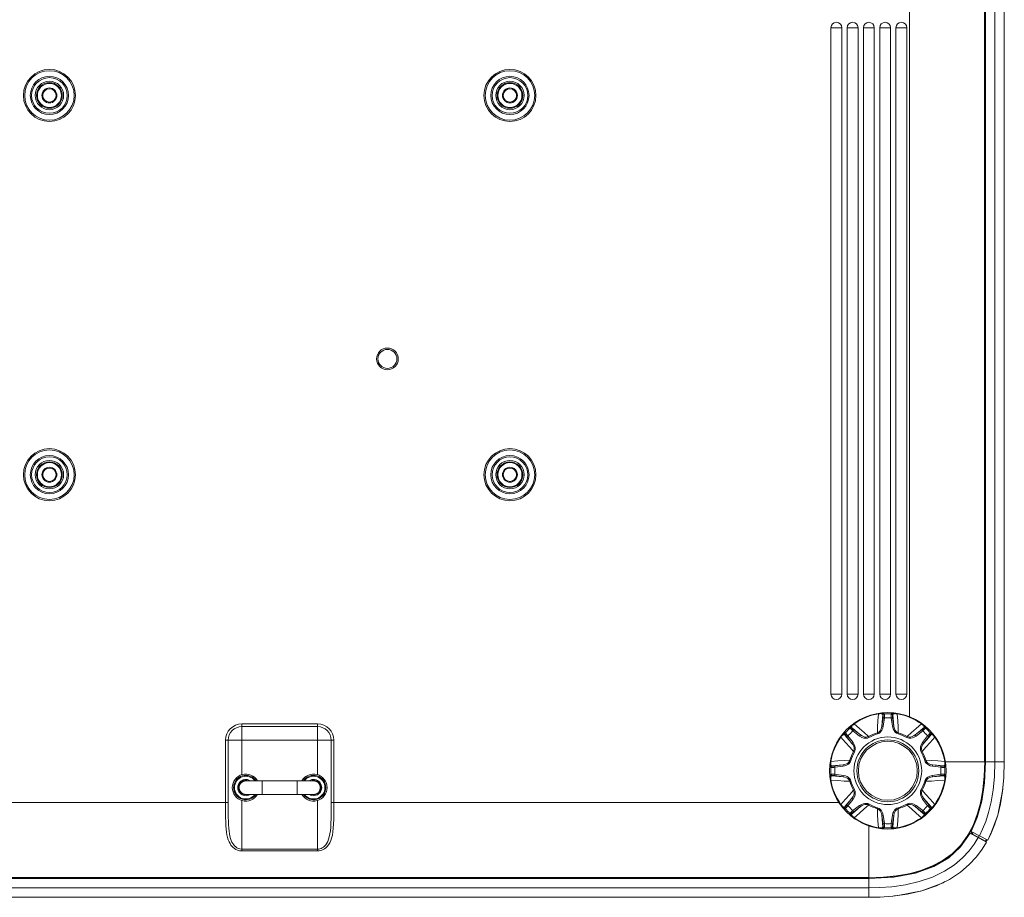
# Model space of a CAD drawing. Header units: millimetres. Extents: x 3925 to 5043, y -86 to 778.
# Tile 10 of 256: x 4281 to 4372, y 106 to 187. Entities that reach past the tile are written whole.
import ezdxf

# ---------------------------------------------------------------- set-up
doc = ezdxf.new("R2010")
doc.units = ezdxf.units.MM
doc.header["$LTSCALE"] = 46.255
for name, color, linetype in [('H30-BOTTOM-CDXF_CONTINUOUS_LINE', 7, 'CONTINUOUS'), ('H30-LEFT-COVDXF_CONTINUOUS_LINE', 7, 'CONTINUOUS'), ('H30-U-RING_DDXF_CONTINUOUS_LINE', 7, 'CONTINUOUS'), ('H30_CEILING_DXF_CONTINUOUS_LINE', 7, 'CONTINUOUS'), ('H30_SECURITYDXF_CONTINUOUS_LINE', 7, 'CONTINUOUS'), ('H30K-REAR-CODXF_CONTINUOUS_LINE', 7, 'CONTINUOUS'), ('H30K-TOP-COVDXF_CONTINUOUS_LINE', 7, 'CONTINUOUS'), ('RUBBER-FOOT-DXF_CONTINUOUS_LINE', 7, 'CONTINUOUS')]:
    doc.layers.add(name, color=color, linetype=linetype)

msp = doc.modelspace()

# ---------------------------------------------------------------- linework, layer by layer
at = {"layer": 'H30-BOTTOM-CDXF_CONTINUOUS_LINE', "color": 7, "linetype": 'Continuous', "lineweight": 0}
for p, q in [((4363.1896, 192.2411), (4363.1896, 122.3879)), ((4370.1198, 118.2411), (4370.1198, 192.2411)), ((4370.1743, 192.2411), (4370.1743, 118.2411)), ((4355.9396, 185.9911), (4356.9396, 185.9911)), ((4355.9396, 124.4911), (4355.9396, 185.9911)), ((4356.9396, 124.4911), (4356.9396, 185.9911)), ((4357.4396, 185.9911), (4358.4396, 185.9911)), ((4357.4396, 124.4911), (4357.4396, 185.9911)), ((4358.4396, 124.4911), (4358.4396, 185.9911)), ((4358.9396, 185.9911), (4359.9396, 185.9911)), ((4358.9396, 124.4911), (4358.9396, 185.9911)), ((4359.9396, 124.4911), (4359.9396, 185.9911)), ((4360.4396, 185.9911), (4361.4396, 185.9911)), ((4360.4396, 124.4911), (4360.4396, 185.9911)), ((4361.4396, 124.4911), (4361.4396, 185.9911)), ((4361.9396, 185.9911), (4362.9396, 185.9911)), ((4361.9396, 124.4911), (4361.9396, 185.9911)), ((4362.9396, 124.4911), (4362.9396, 185.9911)), ((4355.9396, 124.4911), (4356.9396, 124.4911)), ((4357.4396, 124.4911), (4358.4396, 124.4911)), ((4358.9396, 124.4911), (4359.9396, 124.4911)), ((4360.4396, 124.4911), (4361.4396, 124.4911)), ((4361.9396, 124.4911), (4362.9396, 124.4911)), ((4308.5646, 121.7411), (4301.5646, 121.7411)), ((4301.5646, 117.0586), (4301.5646, 121.7411)), ((4308.5646, 121.4911), (4301.5646, 121.4911)), ((4308.5646, 117.0586), (4308.5646, 121.7411)), ((4300.0646, 120.2411), (4310.0646, 120.2411)), ((4300.0646, 120.2411), (4300.0646, 114.4911)), ((4300.3146, 120.2411), (4300.3146, 114.0022)), ((4309.8146, 114.4911), (4309.8146, 120.2411)), ((4310.0646, 114.4911), (4310.0646, 120.2411)), ((4366.4858, 118.2411), (4370.1743, 118.2411)), ((4301.5646, 110.0259), (4301.5646, 114.6737)), ((4308.5646, 114.6737), (4308.5646, 110.0259)), ((4253.4349, 114.4911), (4300.3146, 114.4911)), ((4309.8146, 114.4911), (4356.6968, 114.4911)), ((4359.4396, 107.5064), (4359.4396, 112.3409)), ((4301.5646, 110.1822), (4308.5646, 110.1822)), ((4301.5646, 110.0259), (4308.5646, 110.0259)), ((4359.4396, 107.5609), (4250.6896, 107.5609)), ((4359.4396, 107.5064), (4250.6896, 107.5064))]:
    msp.add_line(p, q, dxfattribs=at)
for points in [[(4368.5731, 111.4674), (4369.0813, 112.4422), (4369.4701, 113.4667), (4369.7612, 114.5422), (4369.9669, 115.6819), (4370.0919, 116.9066), (4370.1349, 118.2411)], [(4370.1743, 118.2411), (4370.0345, 115.8703), (4369.6217, 113.8009), (4368.9579, 112.058)], [(4300.0646, 114.4911), (4300.0647, 113.985), (4300.0658, 113.5226), (4300.0701, 113.0996), (4300.0796, 112.713), (4300.0963, 112.3604), (4300.1218, 112.0402), (4300.1568, 111.7514), (4300.2017, 111.4922), (4300.2566, 111.2602), (4300.3217, 111.052), (4300.3968, 110.8661), (4300.4806, 110.7029), (4300.5714, 110.5617), (4300.6693, 110.4393), (4300.7764, 110.3319), (4300.8961, 110.2372), (4301.0299, 110.1564), (4301.1809, 110.0912), (4301.3568, 110.0446), (4301.5646, 110.0259)], [(4300.3146, 114.0022), (4300.3156, 113.5556), (4300.3192, 113.1473), (4300.3271, 112.7742), (4300.341, 112.434), (4300.3622, 112.1251), (4300.3914, 111.8465), (4300.4288, 111.5966), (4300.4746, 111.3727), (4300.5289, 111.172), (4300.5915, 110.9927), (4300.6612, 110.8353), (4300.7369, 110.6991), (4300.8185, 110.5811), (4300.9078, 110.4775), (4301.0075, 110.3861), (4301.119, 110.3081), (4301.2448, 110.2452), (4301.3914, 110.2003), (4301.5646, 110.1822)], [(4308.5646, 110.1822), (4308.6741, 110.1894), (4308.7784, 110.2099), (4308.8819, 110.2443), (4308.9871, 110.2948), (4309.0949, 110.3653), (4309.2038, 110.4597), (4309.3099, 110.5801), (4309.4089, 110.7266), (4309.4981, 110.8991), (4309.5766, 111.099), (4309.6437, 111.3284), (4309.6989, 111.589), (4309.7422, 111.8828), (4309.7739, 112.2126), (4309.7951, 112.5805), (4309.8073, 112.9889), (4309.8129, 113.4415), (4309.8144, 113.9415), (4309.8146, 114.4911)], [(4308.5646, 110.0259), (4308.696, 110.0333), (4308.8212, 110.0546), (4308.9453, 110.0902), (4309.0716, 110.1426), (4309.201, 110.2156), (4309.3316, 110.3135), (4309.4589, 110.4383), (4309.5777, 110.5902), (4309.6848, 110.769), (4309.779, 110.9763), (4309.8596, 111.2142), (4309.9258, 111.4844), (4309.9777, 111.789), (4310.0158, 112.1309), (4310.0412, 112.5123), (4310.0559, 112.9355), (4310.0625, 113.4044), (4310.0644, 113.9222), (4310.0646, 114.4911)], [(4368.9579, 112.058), (4368.0834, 110.6659), (4366.9833, 109.5723), (4365.5846, 108.704), (4363.8361, 108.0466), (4361.7652, 107.6406), (4359.4396, 107.5064)], [(4366.2099, 109.1056), (4367.1226, 109.7612), (4367.9167, 110.5548), (4368.5731, 111.4674)], [(4359.4396, 107.5458), (4360.7752, 107.5889), (4362.0039, 107.7145), (4363.1477, 107.9216), (4364.2242, 108.2139), (4365.2447, 108.6022), (4366.2099, 109.1056)]]:
    msp.add_lwpolyline(points, dxfattribs=at)
for centre, radius in [((4283.8146, 179.7411), 2.4044), ((4283.8146, 179.7411), 2.2836), ((4326.3146, 179.7411), 2.4044), ((4326.3146, 179.7411), 2.2836), ((4283.8146, 179.7411), 1.7639), ((4283.8146, 179.7411), 1.6432), ((4283.8146, 179.7411), 1.3125), ((4326.3146, 179.7411), 1.7639), ((4326.3146, 179.7411), 1.6432), ((4326.3146, 179.7411), 1.3125), ((4315.0046, 155.4286), 1), ((4315.0046, 155.4286), 0.875), ((4283.8146, 144.7411), 2.4044), ((4283.8146, 144.7411), 2.2836), ((4283.8146, 144.7411), 1.7639), ((4283.8146, 144.7411), 1.6432), ((4326.3146, 144.7411), 2.4044), ((4326.3146, 144.7411), 2.2836), ((4326.3146, 144.7411), 1.7639), ((4326.3146, 144.7411), 1.6432), ((4283.8146, 144.7411), 1.3125), ((4326.3146, 144.7411), 1.3125)]:
    msp.add_circle(centre, radius, dxfattribs=at)
for centre, radius, start, end in [((4356.4396, 185.9911), 0.5, 0, 180), ((4357.9396, 185.9911), 0.5, 0, 180), ((4359.4396, 185.9911), 0.5, 0, 180), ((4360.9396, 185.9911), 0.5, 0, 180), ((4362.4396, 185.9911), 0.5, 0, 180), ((4356.4396, 124.4911), 0.5, 180, 0), ((4357.9396, 124.4911), 0.5, 180, 0), ((4359.4396, 124.4911), 0.5, 180, 0), ((4360.9396, 124.4911), 0.5, 180, 0), ((4362.4396, 124.4911), 0.5, 180, 0), ((4301.5646, 120.2411), 1.5, 90, 180), ((4301.5646, 120.2411), 1.25, 90, 180), ((4308.5646, 120.2411), 1.5, 0, 90), ((4308.5646, 120.2411), 1.25, 360, 90), ((4301.9396, 115.8661), 1.25, 30.350129, 329.649871), ((4308.1896, 115.8661), 1.25, 210.350129, 149.649871)]:
    msp.add_arc(centre, radius, start, end, dxfattribs=at)
at = {"layer": 'H30-LEFT-COVDXF_CONTINUOUS_LINE', "color": 7, "linetype": 'Continuous', "lineweight": 0}
for p, q in [((4370.2146, 118.2411), (4370.2146, 192.2411)), ((4371.0614, 118.2411), (4371.0614, 192.2411)), ((4371.9396, 118.2411), (4371.9396, 192.2411)), ((4370.2146, 118.2411), (4371.9396, 118.2411)), ((4368.8859, 111.8286), (4369.0246, 111.5574)), ((4370.4064, 111.0188), (4368.8864, 111.8295)), ((4371.054, 112.4774), (4370.4064, 111.0188)), ((4370.2132, 110.9235), (4368.7392, 111.7097)), ((4369.2079, 111.4314), (4369.2166, 111.4466)), ((4369.6334, 111.4311), (4369.5511, 111.2767)), ((4369.6442, 111.2013), (4369.6616, 111.2177)), ((4370.2956, 111.0779), (4370.2132, 110.9235))]:
    msp.add_line(p, q, dxfattribs=at)
for points in [[(4370.2146, 118.2411), (4370.1249, 116.3177), (4369.8636, 114.6078), (4369.4446, 113.1115), (4368.8864, 111.8295)], [(4369.649, 111.4228), (4369.9413, 112.0274), (4370.2235, 112.7317), (4370.4887, 113.562), (4370.7245, 114.5463), (4370.9056, 115.6524), (4371.0197, 116.861), (4371.0614, 118.2411)], [(4370.4064, 111.0188), (4370.7298, 111.6734), (4371.0396, 112.4331), (4371.3282, 113.3236), (4371.5822, 114.3714), (4371.7752, 115.5392), (4371.8958, 116.8055), (4371.9396, 118.2411)]]:
    msp.add_lwpolyline(points, dxfattribs=at)
at = {"layer": 'H30-U-RING_DDXF_CONTINUOUS_LINE', "color": 7, "linetype": 'Continuous', "lineweight": 0}
for p, q in [((4301.9396, 116.4911), (4308.1896, 116.4911)), ((4303.4396, 116.4911), (4303.4396, 115.2411)), ((4306.6896, 116.4911), (4306.6896, 115.2411)), ((4301.9396, 115.2411), (4308.1896, 115.2411))]:
    msp.add_line(p, q, dxfattribs=at)
for centre, start, end in [((4301.9396, 115.8661), 90, 270), ((4308.1896, 115.8661), 270, 90)]:
    msp.add_arc(centre, 0.625, start, end, dxfattribs=at)
at = {"layer": 'H30_CEILING_DXF_CONTINUOUS_LINE', "color": 7, "linetype": 'Continuous', "lineweight": 0}
for centre, radius in [((4283.8146, 179.7411), 1.1875), ((4283.8146, 179.7411), 1.1125), ((4326.3146, 179.7411), 1.1875), ((4326.3146, 179.7411), 1.1125), ((4283.8146, 179.7411), 0.69), ((4283.8146, 179.7411), 0.615), ((4326.3146, 179.7411), 0.69), ((4326.3146, 179.7411), 0.615), ((4283.8146, 144.7411), 1.1875), ((4283.8146, 144.7411), 1.1125), ((4283.8146, 144.7411), 0.69), ((4326.3146, 144.7411), 1.1875), ((4326.3146, 144.7411), 1.1125), ((4326.3146, 144.7411), 0.69), ((4283.8146, 144.7411), 0.615), ((4326.3146, 144.7411), 0.615)]:
    msp.add_circle(centre, radius, dxfattribs=at)
at = {"layer": 'H30_SECURITYDXF_CONTINUOUS_LINE', "color": 7, "linetype": 'Continuous', "lineweight": 0}
for centre, radius, start, end in [((4301.9396, 115.8661), 1.125, 33.800376, 326.199501), ((4301.9396, 115.8661), 1.05, 36.639214, 323.360786), ((4301.9396, 115.8661), 0.75, 56.660365, 303.340004), ((4301.9396, 115.8661), 0.675, 68.250414, 291.749167), ((4308.1896, 115.8661), 1.125, 213.800376, 146.199501), ((4308.1896, 115.8661), 1.05, 216.639214, 143.360786), ((4308.1896, 115.8661), 0.75, 236.660365, 123.340004), ((4308.1896, 115.8661), 0.675, 248.250414, 111.749167)]:
    msp.add_arc(centre, radius, start, end, dxfattribs=at)
at = {"layer": 'H30K-REAR-CODXF_CONTINUOUS_LINE', "color": 7, "linetype": 'Continuous', "lineweight": 0}
for p, q in [((4368.7258, 111.6885), (4370.3097, 110.8437)), ((4369.8267, 110.0846), (4370.3097, 110.8437)), ((4250.6896, 107.4661), (4359.4396, 107.4661)), ((4359.4396, 105.7411), (4359.4396, 107.4661)), ((4359.4396, 106.6193), (4250.6896, 106.6193)), ((4359.4396, 105.7411), (4250.6896, 105.7411)), ((4360.4546, 105.7626), (4359.4396, 105.7411)), ((4360.3221, 105.7586), (4360.4679, 105.7636)), ((4360.486, 105.7649), (4360.3231, 105.7578)), ((4360.4218, 105.7612), (4360.4581, 105.7629)), ((4361.6599, 105.8496), (4360.4546, 105.7626)), ((4362.982, 106.0356), (4361.6599, 105.8496))]:
    msp.add_line(p, q, dxfattribs=at)
for points in [[(4359.4396, 107.4661), (4361.7297, 107.5956), (4363.7344, 107.9767), (4365.434, 108.5878), (4366.8155, 109.3947), (4367.9061, 110.3917), (4368.7909, 111.6537)], [(4369.5347, 111.2571), (4369.1615, 110.6579), (4368.6827, 110.0228), (4368.0807, 109.3764), (4367.3348, 108.7424), (4366.4154, 108.1414), (4365.3153, 107.609), (4364.0887, 107.1892), (4362.814, 106.8976), (4361.5631, 106.7224), (4360.4136, 106.6398), (4359.4396, 106.6193)], [(4370.3097, 110.8437), (4369.9008, 110.1834), (4369.3732, 109.4798), (4368.7074, 108.7608), (4367.8825, 108.0556), (4366.8699, 107.3897), (4365.668, 106.8046), (4364.3429, 106.3485), (4362.982, 106.0356)]]:
    msp.add_lwpolyline(points, dxfattribs=at)
at = {"layer": 'H30K-TOP-COVDXF_CONTINUOUS_LINE', "color": 7, "linetype": 'Continuous', "lineweight": 0}
for p, q in [((4371.7817, 115.5787), (4371.3321, 113.3296)), ((4371.7887, 115.6973), (4371.7817, 115.5787)), ((4369.8209, 111.1277), (4369.8086, 111.1059)), ((4369.8697, 111.1001), (4369.8558, 111.0756)), ((4370.3716, 111.0302), (4370.2701, 110.8686)), ((4364.3433, 106.3464), (4362.1001, 105.8988)), ((4366.2817, 107.0794), (4364.3433, 106.3464)), ((4366.4544, 107.1874), (4366.2817, 107.0794)), ((4362.1001, 105.8988), (4361.7746, 105.8795))]:
    msp.add_line(p, q, dxfattribs=at)
msp.add_lwpolyline([(4371.3321, 113.3296), (4370.5941, 111.3842), (4370.5605, 111.3308)], dxfattribs=at)
at = {"layer": 'RUBBER-FOOT-DXF_CONTINUOUS_LINE', "color": 7, "linetype": 'Continuous', "lineweight": 0}
for p, q in [((4360.3119, 122.7), (4360.3167, 122.6713)), ((4360.836, 122.7188), (4360.8826, 122.6698)), ((4361.4965, 122.6698), (4361.5431, 122.7188)), ((4362.0672, 122.7), (4362.0624, 122.6713)), ((4358.0739, 121.773), (4358.0908, 121.7493)), ((4360.7443, 122.3106), (4360.639, 121.5421)), ((4360.7662, 122.5621), (4360.7206, 122.6112)), ((4360.8679, 122.2937), (4360.7443, 122.3106)), ((4360.8679, 122.2937), (4360.7626, 121.5252)), ((4361.5112, 122.2937), (4361.6349, 122.3106)), ((4361.6165, 121.5252), (4361.5112, 122.2937)), ((4361.6585, 122.6112), (4361.6129, 122.5621)), ((4361.7401, 121.5422), (4361.6349, 122.3106)), ((4364.3052, 121.773), (4364.2883, 121.7493)), ((4357.19, 120.9157), (4357.2576, 120.914)), ((4357.6917, 121.3481), (4357.69, 121.4157)), ((4357.8477, 121.4212), (4357.8502, 121.3543)), ((4357.9681, 121.0925), (4358.0435, 121.1919)), ((4358.5859, 120.6235), (4357.9681, 121.0925)), ((4358.6613, 120.723), (4358.0435, 121.1919)), ((4360.2468, 120.8217), (4360.2212, 120.914)), ((4360.7626, 121.5252), (4360.639, 121.5421)), ((4361.6165, 121.5252), (4361.7401, 121.5421)), ((4362.1324, 120.8217), (4362.1579, 120.914)), ((4364.3356, 121.1919), (4363.7178, 120.723)), ((4364.4111, 121.0925), (4363.7932, 120.6235)), ((4364.4111, 121.0925), (4364.3356, 121.1919)), ((4364.5289, 121.3543), (4364.5314, 121.4212)), ((4364.6891, 121.4157), (4364.6874, 121.3481)), ((4365.1891, 120.9157), (4365.1215, 120.914)), ((4356.8327, 120.5318), (4356.8564, 120.5149)), ((4357.2514, 120.7555), (4357.1845, 120.758)), ((4357.5132, 120.6377), (4357.4138, 120.5622)), ((4357.4138, 120.5622), (4357.8827, 119.9443)), ((4357.5132, 120.6377), (4357.9822, 120.0198)), ((4357.9822, 120.0198), (4357.8827, 119.9443)), ((4358.5859, 120.6235), (4358.6614, 120.723)), ((4359.4481, 120.4909), (4359.4009, 120.5742)), ((4362.931, 120.4909), (4362.9782, 120.5742)), ((4363.7932, 120.6235), (4363.7177, 120.723)), ((4364.8659, 120.6377), (4364.397, 120.0198)), ((4364.4964, 119.9443), (4364.397, 120.0198)), ((4364.9653, 120.5622), (4364.4964, 119.9444)), ((4364.9653, 120.5622), (4364.8659, 120.6377)), ((4365.1946, 120.758), (4365.1277, 120.7555)), ((4365.5227, 120.5149), (4365.5464, 120.5318)), ((4358.1148, 119.1576), (4358.0315, 119.2048)), ((4364.3476, 119.2048), (4364.2643, 119.1576)), ((4355.9057, 118.2938), (4355.9344, 118.289)), ((4357.784, 118.3589), (4357.6917, 118.3845)), ((4364.6874, 118.3845), (4364.5951, 118.3589)), ((4366.4447, 118.289), (4366.4734, 118.2938)), ((4355.9359, 117.7231), (4355.8869, 117.7697)), ((4355.9945, 117.8851), (4356.0436, 117.8395)), ((4357.0635, 117.9667), (4356.2951, 117.8615)), ((4356.312, 117.7378), (4356.2951, 117.8615)), ((4357.0805, 117.8431), (4356.312, 117.7378)), ((4357.0805, 117.8431), (4357.0636, 117.9667)), ((4365.3155, 117.9667), (4365.2986, 117.8431)), ((4365.2986, 117.8431), (4366.0671, 117.7378)), ((4365.3156, 117.9667), (4366.084, 117.8615)), ((4366.084, 117.8615), (4366.0671, 117.7378)), ((4366.3355, 117.8395), (4366.3846, 117.8851)), ((4366.4432, 117.7231), (4366.4922, 117.7697)), ((4355.9359, 117.1092), (4355.8869, 117.0626)), ((4355.9344, 116.5433), (4355.9057, 116.5385)), ((4356.0436, 116.9928), (4355.9945, 116.9472)), ((4356.2951, 116.9708), (4356.312, 117.0945)), ((4357.0636, 116.8656), (4356.2951, 116.9708)), ((4357.0805, 116.9892), (4356.312, 117.0945)), ((4357.0636, 116.8656), (4357.0805, 116.9892)), ((4357.6917, 116.4478), (4357.784, 116.4734)), ((4364.6874, 116.4478), (4364.5951, 116.4734)), ((4366.0671, 117.0945), (4365.2986, 116.9892)), ((4365.3155, 116.8656), (4365.2986, 116.9892)), ((4366.084, 116.9708), (4365.3156, 116.8656)), ((4366.084, 116.9708), (4366.0671, 117.0945)), ((4366.3846, 116.9472), (4366.3355, 116.9928)), ((4366.4922, 117.0626), (4366.4432, 117.1092)), ((4366.4447, 116.5433), (4366.4734, 116.5385)), ((4358.0315, 115.6275), (4358.1148, 115.6747)), ((4364.3476, 115.6275), (4364.2643, 115.6747)), ((4357.4138, 114.2701), (4357.8827, 114.8879)), ((4357.5132, 114.1946), (4357.9822, 114.8125)), ((4357.8827, 114.888), (4357.9822, 114.8125)), ((4364.4964, 114.888), (4364.397, 114.8125)), ((4364.397, 114.8125), (4364.8659, 114.1946)), ((4364.4964, 114.8879), (4364.9653, 114.2701)), ((4356.8564, 114.3174), (4356.8327, 114.3005)), ((4357.1845, 114.0743), (4357.2514, 114.0768)), ((4357.19, 113.9166), (4357.2576, 113.9183)), ((4357.4138, 114.2701), (4357.5132, 114.1946)), ((4357.9681, 113.7398), (4358.5859, 114.2087)), ((4357.9681, 113.7398), (4358.0435, 113.6404)), ((4358.0435, 113.6404), (4358.6614, 114.1093)), ((4358.5859, 114.2087), (4358.6614, 114.1093)), ((4359.4481, 114.3414), (4359.4009, 114.2581)), ((4360.2468, 114.0106), (4360.2212, 113.9183)), ((4362.1324, 114.0106), (4362.1579, 113.9183)), ((4362.931, 114.3414), (4362.9782, 114.2581)), ((4363.7932, 114.2087), (4363.7177, 114.1093)), ((4363.7178, 114.1093), (4364.3356, 113.6404)), ((4363.7932, 114.2087), (4364.4111, 113.7398)), ((4364.4111, 113.7398), (4364.3356, 113.6404)), ((4364.9653, 114.2701), (4364.8659, 114.1946)), ((4365.1215, 113.9183), (4365.1891, 113.9166)), ((4365.1277, 114.0768), (4365.1946, 114.0743)), ((4365.5227, 114.3174), (4365.5464, 114.3005)), ((4357.69, 113.4166), (4357.6917, 113.4842)), ((4357.8502, 113.478), (4357.8477, 113.4111)), ((4358.0739, 113.0593), (4358.0908, 113.083)), ((4360.7626, 113.3071), (4360.639, 113.2902)), ((4360.639, 113.2901), (4360.7443, 112.5217)), ((4360.7626, 113.3071), (4360.8679, 112.5386)), ((4361.5112, 112.5386), (4361.6165, 113.3071)), ((4361.6165, 113.3071), (4361.7401, 113.2902)), ((4361.6349, 112.5217), (4361.7401, 113.2901)), ((4364.3052, 113.0593), (4364.2883, 113.083)), ((4364.5314, 113.4111), (4364.5289, 113.478)), ((4364.6874, 113.4842), (4364.6891, 113.4166)), ((4360.3119, 112.1323), (4360.3167, 112.161)), ((4360.7206, 112.2211), (4360.7662, 112.2702)), ((4360.8679, 112.5386), (4360.7443, 112.5217)), ((4360.8826, 112.1625), (4360.836, 112.1135)), ((4361.5431, 112.1135), (4361.4965, 112.1625)), ((4361.5112, 112.5386), (4361.6349, 112.5217)), ((4361.6129, 112.2702), (4361.6585, 112.2211)), ((4362.0672, 112.1323), (4362.0624, 112.161))]:
    msp.add_line(p, q, dxfattribs=at)
for points in [[(4360.3119, 122.7), (4360.398, 122.713), (4360.485, 122.7235), (4360.5694, 122.7308), (4360.6485, 122.7349), (4360.7178, 122.7355), (4360.7744, 122.7329), (4360.815, 122.7272), (4360.836, 122.7188)], [(4360.3167, 122.6713), (4360.3787, 122.6814), (4360.4424, 122.6877), (4360.5043, 122.6894), (4360.5613, 122.6864), (4360.6112, 122.6789), (4360.653, 122.6674), (4360.686, 122.6522), (4360.7091, 122.6335), (4360.7206, 122.6112)], [(4360.836, 122.7188), (4360.7947, 122.7087), (4360.7592, 122.6854), (4360.7335, 122.6516), (4360.7206, 122.6111)], [(4362.0672, 122.7), (4361.9811, 122.713), (4361.8941, 122.7235), (4361.8097, 122.7308), (4361.7306, 122.7349), (4361.6613, 122.7355), (4361.6047, 122.7329), (4361.5641, 122.7272), (4361.5431, 122.7188)], [(4361.5431, 122.7188), (4361.5844, 122.7087), (4361.6199, 122.6854), (4361.6456, 122.6516), (4361.6585, 122.6111)], [(4361.6585, 122.6112), (4361.67, 122.6335), (4361.6931, 122.6522), (4361.7261, 122.6674), (4361.768, 122.6789), (4361.8178, 122.6864), (4361.8748, 122.6894), (4361.9368, 122.6877), (4362.0005, 122.6814), (4362.0624, 122.6713)], [(4358.0739, 121.773), (4358.0038, 121.7213), (4357.9349, 121.6672), (4357.87, 121.6127), (4357.8112, 121.5596), (4357.7618, 121.511), (4357.7237, 121.4692), (4357.6989, 121.4365), (4357.69, 121.4157)], [(4360.3167, 122.6713), (4360.2798, 122.0386), (4360.2479, 121.4536), (4360.2212, 120.914)], [(4360.639, 121.5421), (4360.6663, 121.8986), (4360.6936, 122.2564), (4360.7206, 122.6112)], [(4360.7662, 122.5621), (4360.7679, 122.551), (4360.7673, 122.5247), (4360.7645, 122.485), (4360.7594, 122.4337), (4360.7526, 122.3748), (4360.7443, 122.3106)], [(4360.8826, 122.6698), (4360.841, 122.66), (4360.8052, 122.6367), (4360.7792, 122.6028), (4360.7662, 122.5621)], [(4360.8826, 122.6698), (4360.8847, 122.6531), (4360.8848, 122.6135), (4360.883, 122.5537), (4360.8793, 122.4769), (4360.8742, 122.3887), (4360.8679, 122.2937)], [(4361.5112, 122.2937), (4361.5049, 122.3886), (4361.4998, 122.4769), (4361.4961, 122.5539), (4361.4943, 122.6137), (4361.4944, 122.6532), (4361.4965, 122.6698)], [(4361.4965, 122.6698), (4361.5381, 122.66), (4361.574, 122.6367), (4361.5999, 122.6028), (4361.6129, 122.5621)], [(4361.6349, 122.3106), (4361.6265, 122.3746), (4361.6197, 122.4337), (4361.6146, 122.4852), (4361.6118, 122.525), (4361.6112, 122.5512), (4361.6129, 122.5621)], [(4361.6585, 122.6112), (4361.6855, 122.2564), (4361.7128, 121.8985), (4361.7401, 121.5422)], [(4362.1579, 120.914), (4362.1313, 121.4522), (4362.0994, 122.0371), (4362.0624, 122.6713)], [(4364.3052, 121.773), (4364.3753, 121.7213), (4364.4442, 121.6672), (4364.5091, 121.6127), (4364.5679, 121.5597), (4364.6173, 121.511), (4364.6555, 121.4692), (4364.6802, 121.4365), (4364.6891, 121.4157)], [(4356.8327, 120.5318), (4356.8844, 120.6019), (4356.9385, 120.6708), (4356.993, 120.7357), (4357.0461, 120.7944), (4357.0947, 120.8439), (4357.1365, 120.882), (4357.1692, 120.9068), (4357.19, 120.9157)], [(4357.19, 120.9157), (4357.1679, 120.8794), (4357.1593, 120.8378), (4357.165, 120.7957), (4357.1846, 120.758)], [(4357.2576, 120.914), (4357.2351, 120.8776), (4357.2262, 120.8358), (4357.2319, 120.7935), (4357.2515, 120.7555)], [(4357.2576, 120.914), (4357.2709, 120.9036), (4357.299, 120.8757), (4357.34, 120.8322), (4357.3917, 120.7753), (4357.4504, 120.7093), (4357.5132, 120.6377)], [(4357.69, 121.4157), (4357.7263, 121.4378), (4357.7679, 121.4464), (4357.81, 121.4407), (4357.8477, 121.4212)], [(4357.6917, 121.3481), (4357.7281, 121.3706), (4357.7699, 121.3795), (4357.8122, 121.3738), (4357.8502, 121.3542)], [(4357.9681, 121.0925), (4357.8965, 121.1552), (4357.8304, 121.214), (4357.7734, 121.2658), (4357.7298, 121.3069), (4357.702, 121.3349), (4357.6917, 121.3481)], [(4357.8477, 121.4212), (4357.8401, 121.4451), (4357.8431, 121.4747), (4357.8557, 121.5088), (4357.8772, 121.5465), (4357.9072, 121.5871), (4357.9453, 121.6295), (4357.9904, 121.6721), (4358.0399, 121.7126), (4358.0908, 121.7493)], [(4357.8477, 121.4212), (4358.1177, 121.1894), (4358.39, 120.9556), (4358.6613, 120.723)], [(4358.0435, 121.1919), (4357.9924, 121.2313), (4357.9457, 121.2682), (4357.9058, 121.3011), (4357.8756, 121.3272), (4357.8567, 121.3453), (4357.8502, 121.3543)], [(4359.4009, 120.5742), (4359.0015, 120.936), (4358.5654, 121.327), (4358.0908, 121.7493)], [(4360.639, 121.5421), (4360.6025, 121.3721), (4360.5461, 121.2283), (4360.4754, 121.1105), (4360.3948, 121.0189), (4360.3085, 120.9535), (4360.2212, 120.914)], [(4360.7626, 121.5252), (4360.7198, 121.3372), (4360.6489, 121.1712), (4360.5589, 121.0362), (4360.458, 120.9343), (4360.3524, 120.8637), (4360.2468, 120.8217)], [(4362.1324, 120.8217), (4361.996, 120.881), (4361.8691, 120.9818), (4361.7597, 121.1208), (4361.6732, 121.2974), (4361.6165, 121.5252)], [(4362.1579, 120.914), (4362.0706, 120.9535), (4361.9843, 121.0189), (4361.9037, 121.1105), (4361.8331, 121.2283), (4361.7766, 121.372), (4361.7401, 121.5421)], [(4364.2883, 121.7493), (4363.8148, 121.328), (4363.3786, 120.9369), (4362.9782, 120.5742)], [(4363.7178, 120.723), (4363.9891, 120.9557), (4364.2614, 121.1894), (4364.5314, 121.4212)], [(4364.2883, 121.7493), (4364.3393, 121.7126), (4364.3887, 121.672), (4364.4338, 121.6294), (4364.4719, 121.587), (4364.5019, 121.5465), (4364.5234, 121.5088), (4364.536, 121.4747), (4364.539, 121.4451), (4364.5314, 121.4212)], [(4364.5289, 121.3543), (4364.5223, 121.3452), (4364.5033, 121.327), (4364.4732, 121.3009), (4364.4334, 121.2683), (4364.3869, 121.2314), (4364.3356, 121.1919)], [(4364.6874, 121.3481), (4364.677, 121.3348), (4364.6491, 121.3067), (4364.6056, 121.2657), (4364.5487, 121.214), (4364.4827, 121.1553), (4364.4111, 121.0925)], [(4364.6874, 121.3481), (4364.651, 121.3706), (4364.6093, 121.3795), (4364.5669, 121.3738), (4364.5289, 121.3542)], [(4364.6891, 121.4157), (4364.6528, 121.4378), (4364.6112, 121.4464), (4364.5691, 121.4407), (4364.5314, 121.4212)], [(4365.1215, 120.914), (4365.1082, 120.9036), (4365.0801, 120.8757), (4365.0391, 120.8322), (4364.9874, 120.7753), (4364.9287, 120.7093), (4364.8659, 120.6377)], [(4365.1277, 120.7555), (4365.1472, 120.7935), (4365.1529, 120.8358), (4365.144, 120.8776), (4365.1215, 120.914)], [(4365.5464, 120.5318), (4365.4947, 120.6019), (4365.4406, 120.6708), (4365.3861, 120.7357), (4365.3331, 120.7945), (4365.2844, 120.8439), (4365.2426, 120.882), (4365.2099, 120.9068), (4365.1891, 120.9157)], [(4365.1946, 120.758), (4365.2141, 120.7957), (4365.2198, 120.8378), (4365.2112, 120.8794), (4365.1891, 120.9157)], [(4356.8564, 120.5149), (4356.8931, 120.5659), (4356.9337, 120.6153), (4356.9763, 120.6604), (4357.0187, 120.6985), (4357.0592, 120.7285), (4357.0969, 120.75), (4357.131, 120.7626), (4357.1606, 120.7656), (4357.1845, 120.758)], [(4356.8564, 120.5149), (4357.2777, 120.0414), (4357.6688, 119.6052), (4358.0315, 119.2048)], [(4357.8827, 119.9443), (4357.65, 120.2157), (4357.4163, 120.488), (4357.1845, 120.758)], [(4357.2514, 120.7555), (4357.2605, 120.7489), (4357.2787, 120.7299), (4357.3048, 120.6998), (4357.3374, 120.66), (4357.3743, 120.6134), (4357.4138, 120.5622)], [(4357.9822, 120.0198), (4358.0847, 119.8566), (4358.152, 119.6891), (4358.1838, 119.53), (4358.1846, 119.3866), (4358.1598, 119.262), (4358.1148, 119.1576)], [(4359.4481, 120.4909), (4359.3097, 120.4364), (4359.1487, 120.418), (4358.9731, 120.4388), (4358.7871, 120.5026), (4358.5859, 120.6235)], [(4359.4009, 120.5742), (4359.3113, 120.5404), (4359.204, 120.5256), (4359.0822, 120.5335), (4358.949, 120.5668), (4358.8075, 120.6285), (4358.6614, 120.723)], [(4363.7932, 120.6235), (4363.63, 120.521), (4363.4625, 120.4537), (4363.3034, 120.4219), (4363.16, 120.4211), (4363.0354, 120.4459), (4362.931, 120.4909)], [(4363.7177, 120.723), (4363.5717, 120.6285), (4363.4301, 120.5668), (4363.2969, 120.5335), (4363.1751, 120.5256), (4363.0679, 120.5404), (4362.9782, 120.5742)], [(4364.397, 120.0198), (4364.2752, 119.8168), (4364.2103, 119.6238), (4364.1914, 119.4597), (4364.2095, 119.2973), (4364.2643, 119.1576)], [(4364.3476, 119.2048), (4364.7094, 119.6042), (4365.1004, 120.0403), (4365.5227, 120.5149)], [(4365.1946, 120.758), (4364.9628, 120.488), (4364.7291, 120.2157), (4364.4964, 119.9444)], [(4365.1277, 120.7555), (4365.1187, 120.749), (4365.1006, 120.7301), (4365.0745, 120.6999), (4365.0419, 120.6603), (4365.0047, 120.6134), (4364.9653, 120.5622)], [(4365.5227, 120.5149), (4365.486, 120.5658), (4365.4454, 120.6154), (4365.4028, 120.6605), (4365.3604, 120.6986), (4365.3198, 120.7286), (4365.2822, 120.75), (4365.2481, 120.7626), (4365.2185, 120.7656), (4365.1946, 120.758)], [(4357.8827, 119.9443), (4357.9772, 119.7983), (4358.0389, 119.6567), (4358.0722, 119.5235), (4358.0801, 119.4017), (4358.0653, 119.2944), (4358.0315, 119.2048)], [(4364.4964, 119.9443), (4364.4019, 119.7983), (4364.3402, 119.6568), (4364.3069, 119.5236), (4364.299, 119.4017), (4364.3138, 119.2944), (4364.3476, 119.2048)], [(4355.9057, 118.2938), (4355.8927, 118.2076), (4355.8822, 118.1207), (4355.8749, 118.0363), (4355.8708, 117.9572), (4355.8702, 117.8879), (4355.8729, 117.8313), (4355.8785, 117.7907), (4355.8869, 117.7697)], [(4355.9945, 117.8851), (4355.9722, 117.8966), (4355.9535, 117.9197), (4355.9383, 117.9527), (4355.9268, 117.9946), (4355.9193, 118.0445), (4355.9163, 118.1014), (4355.918, 118.1634), (4355.9244, 118.2271), (4355.9344, 118.289)], [(4357.6917, 118.3845), (4357.1535, 118.3579), (4356.5686, 118.326), (4355.9344, 118.289)], [(4357.6917, 118.3845), (4357.6522, 118.2972), (4357.5868, 118.2109), (4357.4952, 118.1303), (4357.3774, 118.0596), (4357.2337, 118.0032), (4357.0636, 117.9667)], [(4357.784, 118.3589), (4357.7247, 118.2226), (4357.6239, 118.0957), (4357.4849, 117.9862), (4357.3083, 117.8998), (4357.0805, 117.8431)], [(4364.5951, 118.3589), (4364.6371, 118.2533), (4364.7077, 118.1476), (4364.8097, 118.0468), (4364.9446, 117.9568), (4365.1106, 117.8859), (4365.2986, 117.8431)], [(4366.4447, 118.289), (4365.812, 118.3259), (4365.227, 118.3578), (4364.6874, 118.3845)], [(4364.6874, 118.3845), (4364.7269, 118.2972), (4364.7923, 118.2109), (4364.884, 118.1303), (4365.0018, 118.0596), (4365.1455, 118.0032), (4365.3155, 117.9667)], [(4366.4447, 118.289), (4366.4548, 118.227), (4366.4611, 118.1633), (4366.4628, 118.1014), (4366.4598, 118.0444), (4366.4523, 117.9945), (4366.4408, 117.9527), (4366.4256, 117.9197), (4366.4069, 117.8966), (4366.3846, 117.8851)], [(4366.4734, 118.2938), (4366.4864, 118.2077), (4366.4969, 118.1207), (4366.5042, 118.0363), (4366.5083, 117.9572), (4366.5089, 117.8879), (4366.5063, 117.8313), (4366.5007, 117.7907), (4366.4922, 117.7697)], [(4355.8869, 117.7697), (4355.897, 117.811), (4355.9203, 117.8465), (4355.9541, 117.8722), (4355.9946, 117.8851)], [(4355.9359, 117.7231), (4355.9457, 117.7647), (4355.969, 117.8005), (4356.0029, 117.8265), (4356.0436, 117.8395)], [(4356.312, 117.7378), (4356.2171, 117.7315), (4356.1288, 117.7264), (4356.0518, 117.7227), (4355.992, 117.7209), (4355.9525, 117.721), (4355.9359, 117.7231)], [(4355.9945, 117.8851), (4356.3493, 117.9121), (4356.7072, 117.9394), (4357.0635, 117.9667)], [(4356.2951, 117.8615), (4356.2311, 117.8531), (4356.172, 117.8463), (4356.1205, 117.8412), (4356.0807, 117.8383), (4356.0545, 117.8378), (4356.0436, 117.8395)], [(4365.3156, 117.9667), (4365.672, 117.9394), (4366.0298, 117.9121), (4366.3846, 117.8851)], [(4366.0671, 117.7378), (4366.162, 117.7315), (4366.2503, 117.7264), (4366.3273, 117.7227), (4366.3871, 117.7209), (4366.4266, 117.721), (4366.4432, 117.7231)], [(4366.084, 117.8615), (4366.148, 117.8531), (4366.2075, 117.8462), (4366.2587, 117.8412), (4366.2984, 117.8383), (4366.3245, 117.8378), (4366.3355, 117.8395)], [(4366.3355, 117.8395), (4366.3762, 117.8265), (4366.4101, 117.8005), (4366.4334, 117.7647), (4366.4432, 117.7231)], [(4366.3845, 117.8851), (4366.425, 117.8722), (4366.4588, 117.8465), (4366.4821, 117.811), (4366.4922, 117.7697)], [(4355.9057, 116.5385), (4355.8927, 116.6246), (4355.8822, 116.7116), (4355.8749, 116.796), (4355.8708, 116.8751), (4355.8702, 116.9444), (4355.8729, 117.001), (4355.8785, 117.0416), (4355.8869, 117.0626)], [(4355.9946, 116.9472), (4355.9541, 116.9601), (4355.9203, 116.9858), (4355.897, 117.0213), (4355.8869, 117.0626)], [(4355.9344, 116.5433), (4355.9243, 116.6053), (4355.918, 116.669), (4355.9163, 116.7309), (4355.9193, 116.7879), (4355.9268, 116.8378), (4355.9383, 116.8796), (4355.9535, 116.9126), (4355.9722, 116.9357), (4355.9945, 116.9472)], [(4355.9344, 116.5433), (4356.5671, 116.5064), (4357.1521, 116.4745), (4357.6917, 116.4478)], [(4356.312, 117.0945), (4356.2171, 117.1008), (4356.1288, 117.1059), (4356.0518, 117.1096), (4355.992, 117.1114), (4355.9525, 117.1113), (4355.9359, 117.1092)], [(4356.0436, 116.9928), (4356.0029, 117.0058), (4355.969, 117.0317), (4355.9457, 117.0676), (4355.9359, 117.1092)], [(4357.0636, 116.8656), (4356.7071, 116.8929), (4356.3493, 116.9202), (4355.9945, 116.9472)], [(4356.2951, 116.9708), (4356.2311, 116.9792), (4356.1716, 116.9861), (4356.1204, 116.9911), (4356.0807, 116.994), (4356.0546, 116.9945), (4356.0436, 116.9928)], [(4357.6917, 116.4478), (4357.6522, 116.5351), (4357.5868, 116.6214), (4357.4951, 116.702), (4357.3774, 116.7727), (4357.2336, 116.8291), (4357.0636, 116.8656)], [(4357.784, 116.4734), (4357.742, 116.579), (4357.6714, 116.6847), (4357.5694, 116.7855), (4357.4345, 116.8755), (4357.2685, 116.9463), (4357.0805, 116.9892)], [(4365.2986, 116.9892), (4365.0689, 116.9318), (4364.8866, 116.8412), (4364.7572, 116.7385), (4364.6552, 116.6109), (4364.5951, 116.4734)], [(4365.3155, 116.8656), (4365.1455, 116.8291), (4365.0018, 116.7727), (4364.884, 116.702), (4364.7923, 116.6214), (4364.7269, 116.5351), (4364.6874, 116.4478)], [(4364.6874, 116.4478), (4365.2256, 116.4744), (4365.8105, 116.5063), (4366.4447, 116.5433)], [(4366.3846, 116.9472), (4366.0298, 116.9202), (4365.6719, 116.8929), (4365.3156, 116.8656)], [(4366.4432, 117.1092), (4366.4265, 117.1113), (4366.3869, 117.1114), (4366.3271, 117.1096), (4366.2504, 117.1059), (4366.1622, 117.1008), (4366.0671, 117.0945)], [(4366.3355, 116.9928), (4366.3245, 116.9945), (4366.2984, 116.9939), (4366.2586, 116.9911), (4366.2075, 116.9861), (4366.1481, 116.9792), (4366.084, 116.9708)], [(4366.3355, 116.9928), (4366.3762, 117.0058), (4366.4101, 117.0317), (4366.4334, 117.0676), (4366.4432, 117.1092)], [(4366.3846, 116.9472), (4366.425, 116.9601), (4366.4588, 116.9858), (4366.4821, 117.0213), (4366.4922, 117.0626)], [(4366.4447, 116.5433), (4366.4548, 116.6053), (4366.4611, 116.669), (4366.4628, 116.731), (4366.4598, 116.788), (4366.4523, 116.8378), (4366.4408, 116.8796), (4366.4256, 116.9126), (4366.4069, 116.9357), (4366.3846, 116.9472)], [(4366.4734, 116.5385), (4366.4864, 116.6247), (4366.4969, 116.7116), (4366.5042, 116.796), (4366.5083, 116.8751), (4366.5089, 116.9444), (4366.5063, 117.001), (4366.5007, 117.0416), (4366.4922, 117.0626)], [(4358.0315, 115.6275), (4357.6697, 115.2281), (4357.2787, 114.792), (4356.8564, 114.3174)], [(4357.8827, 114.888), (4357.9772, 115.034), (4358.0389, 115.1755), (4358.0722, 115.3087), (4358.0801, 115.4306), (4358.0653, 115.5379), (4358.0315, 115.6275)], [(4357.9822, 114.8125), (4358.1039, 115.0155), (4358.1688, 115.2085), (4358.1877, 115.3726), (4358.1696, 115.535), (4358.1148, 115.6747)], [(4364.2643, 115.6747), (4364.2193, 115.5703), (4364.1945, 115.4456), (4364.1953, 115.3022), (4364.2271, 115.1433), (4364.2944, 114.9757), (4364.397, 114.8125)], [(4364.3476, 115.6275), (4364.3138, 115.5379), (4364.299, 115.4306), (4364.3069, 115.3087), (4364.3402, 115.1755), (4364.4019, 115.034), (4364.4964, 114.888)], [(4365.5227, 114.3174), (4365.1014, 114.7909), (4364.7103, 115.2271), (4364.3476, 115.6275)], [(4357.1845, 114.0743), (4357.4163, 114.3442), (4357.6501, 114.6166), (4357.8827, 114.8879)], [(4364.4964, 114.8879), (4364.7291, 114.6166), (4364.9628, 114.3443), (4365.1946, 114.0743)], [(4356.8327, 114.3005), (4356.8844, 114.2304), (4356.9385, 114.1615), (4356.993, 114.0966), (4357.0461, 114.0378), (4357.0947, 113.9884), (4357.1365, 113.9502), (4357.1692, 113.9255), (4357.19, 113.9166)], [(4356.8564, 114.3174), (4356.8931, 114.2665), (4356.9337, 114.2169), (4356.9763, 114.1718), (4357.0188, 114.1337), (4357.0593, 114.1037), (4357.097, 114.0823), (4357.131, 114.0697), (4357.1606, 114.0667), (4357.1845, 114.0743)], [(4357.1845, 114.0743), (4357.165, 114.0366), (4357.1593, 113.9945), (4357.1679, 113.9529), (4357.19, 113.9166)], [(4357.2515, 114.0768), (4357.2319, 114.0388), (4357.2262, 113.9965), (4357.2351, 113.9547), (4357.2576, 113.9183)], [(4357.2514, 114.0768), (4357.2604, 114.0833), (4357.2785, 114.1022), (4357.3046, 114.1323), (4357.3372, 114.172), (4357.3744, 114.2189), (4357.4138, 114.2701)], [(4357.2576, 113.9183), (4357.2709, 113.9287), (4357.299, 113.9566), (4357.34, 114.0001), (4357.3917, 114.057), (4357.4504, 114.123), (4357.5132, 114.1946)], [(4357.6917, 113.4842), (4357.7021, 113.4975), (4357.73, 113.5256), (4357.7736, 113.5666), (4357.8304, 113.6183), (4357.8964, 113.677), (4357.9681, 113.7398)], [(4358.6614, 114.1093), (4358.39, 113.8766), (4358.1177, 113.6429), (4357.8477, 113.4111)], [(4357.8502, 113.478), (4357.8568, 113.4871), (4357.8758, 113.5053), (4357.9059, 113.5314), (4357.9457, 113.564), (4357.9923, 113.6009), (4358.0435, 113.6404)], [(4358.0908, 113.083), (4358.5643, 113.5043), (4359.0005, 113.8954), (4359.4009, 114.2581)], [(4358.5859, 114.2087), (4358.7491, 114.3113), (4358.9166, 114.3786), (4359.0757, 114.4104), (4359.2191, 114.4112), (4359.3437, 114.3864), (4359.4481, 114.3414)], [(4358.6614, 114.1093), (4358.8074, 114.2038), (4358.949, 114.2655), (4359.0822, 114.2988), (4359.204, 114.3067), (4359.3113, 114.2919), (4359.4009, 114.2581)], [(4360.2212, 113.9183), (4360.3085, 113.8788), (4360.3948, 113.8134), (4360.4754, 113.7218), (4360.5461, 113.604), (4360.6025, 113.4602), (4360.639, 113.2901)], [(4360.2212, 113.9183), (4360.2479, 113.3801), (4360.2797, 112.7952), (4360.3167, 112.161)], [(4360.2468, 114.0106), (4360.3831, 113.9513), (4360.5101, 113.8505), (4360.6195, 113.7115), (4360.7059, 113.5349), (4360.7626, 113.3071)], [(4361.6165, 113.3071), (4361.6594, 113.4951), (4361.7302, 113.6611), (4361.8202, 113.796), (4361.9211, 113.898), (4362.0267, 113.9686), (4362.1324, 114.0106)], [(4361.7401, 113.2901), (4361.7766, 113.4602), (4361.833, 113.604), (4361.9037, 113.7218), (4361.9843, 113.8134), (4362.0706, 113.8788), (4362.1579, 113.9183)], [(4362.0624, 112.161), (4362.0993, 112.7937), (4362.1312, 113.3787), (4362.1579, 113.9183)], [(4362.931, 114.3414), (4363.0694, 114.3959), (4363.2304, 114.4143), (4363.406, 114.3935), (4363.592, 114.3297), (4363.7932, 114.2087)], [(4362.9782, 114.2581), (4363.0679, 114.2919), (4363.1751, 114.3067), (4363.2969, 114.2988), (4363.4301, 114.2655), (4363.5717, 114.2038), (4363.7178, 114.1093)], [(4362.9782, 114.2581), (4363.3776, 113.8963), (4363.8137, 113.5053), (4364.2883, 113.083)], [(4364.5314, 113.4111), (4364.2615, 113.6429), (4363.9891, 113.8766), (4363.7178, 114.1093)], [(4364.3356, 113.6404), (4364.3867, 113.601), (4364.4334, 113.564), (4364.4733, 113.5312), (4364.5035, 113.5051), (4364.5224, 113.487), (4364.5289, 113.478)], [(4364.4111, 113.7398), (4364.4826, 113.6771), (4364.5487, 113.6183), (4364.6057, 113.5664), (4364.6493, 113.5254), (4364.6771, 113.4974), (4364.6874, 113.4842)], [(4364.8659, 114.1946), (4364.9286, 114.1231), (4364.9874, 114.057), (4365.0392, 114), (4365.0803, 113.9564), (4365.1083, 113.9286), (4365.1215, 113.9183)], [(4364.9653, 114.2701), (4365.0047, 114.219), (4365.0419, 114.172), (4365.0745, 114.1323), (4365.1006, 114.1022), (4365.1187, 114.0833), (4365.1277, 114.0768)], [(4365.1277, 114.0768), (4365.1472, 114.0388), (4365.1529, 113.9965), (4365.144, 113.9547), (4365.1215, 113.9183)], [(4365.5464, 114.3005), (4365.4947, 114.2304), (4365.4406, 114.1615), (4365.3862, 114.0966), (4365.3331, 114.0378), (4365.2844, 113.9884), (4365.2426, 113.9502), (4365.2099, 113.9255), (4365.1891, 113.9166)], [(4365.1946, 114.0743), (4365.2141, 114.0366), (4365.2198, 113.9945), (4365.2112, 113.9529), (4365.1891, 113.9166)], [(4365.5227, 114.3174), (4365.486, 114.2664), (4365.4454, 114.217), (4365.4028, 114.1719), (4365.3605, 114.1338), (4365.3199, 114.1038), (4365.2822, 114.0823), (4365.2481, 114.0697), (4365.2185, 114.0667), (4365.1946, 114.0743)], [(4357.69, 113.4166), (4357.7263, 113.3945), (4357.7679, 113.3859), (4357.81, 113.3916), (4357.8477, 113.4111)], [(4358.0739, 113.0593), (4358.0038, 113.111), (4357.9349, 113.1651), (4357.87, 113.2196), (4357.8113, 113.2726), (4357.7618, 113.3213), (4357.7237, 113.3631), (4357.6989, 113.3958), (4357.69, 113.4166)], [(4357.6917, 113.4842), (4357.7281, 113.4617), (4357.7699, 113.4528), (4357.8122, 113.4585), (4357.8502, 113.4781)], [(4358.0908, 113.083), (4358.0398, 113.1197), (4357.9904, 113.1603), (4357.9453, 113.2029), (4357.9072, 113.2452), (4357.8772, 113.2858), (4357.8557, 113.3235), (4357.8431, 113.3576), (4357.8401, 113.3872), (4357.8477, 113.4111)], [(4360.7206, 112.2211), (4360.6936, 112.5759), (4360.6663, 112.9337), (4360.639, 113.2901)], [(4361.7401, 113.2901), (4361.7128, 112.9337), (4361.6855, 112.5759), (4361.6585, 112.2211)], [(4364.5314, 113.4111), (4364.539, 113.3872), (4364.536, 113.3576), (4364.5234, 113.3235), (4364.5019, 113.2858), (4364.4719, 113.2452), (4364.4338, 113.2028), (4364.3887, 113.1602), (4364.3392, 113.1196), (4364.2883, 113.083)], [(4364.3052, 113.0593), (4364.3753, 113.111), (4364.4442, 113.1651), (4364.5091, 113.2196), (4364.5679, 113.2727), (4364.6173, 113.3213), (4364.6555, 113.3631), (4364.6802, 113.3958), (4364.6891, 113.4166)], [(4364.6874, 113.4842), (4364.651, 113.4617), (4364.6093, 113.4528), (4364.5669, 113.4585), (4364.5289, 113.4781)], [(4364.6891, 113.4166), (4364.6528, 113.3945), (4364.6112, 113.3859), (4364.5691, 113.3916), (4364.5314, 113.4111)], [(4360.3119, 112.1323), (4360.3981, 112.1193), (4360.485, 112.1088), (4360.5694, 112.1015), (4360.6485, 112.0974), (4360.7178, 112.0968), (4360.7744, 112.0994), (4360.815, 112.105), (4360.836, 112.1135)], [(4360.7206, 112.2211), (4360.7091, 112.1988), (4360.686, 112.1801), (4360.653, 112.1649), (4360.6111, 112.1534), (4360.5613, 112.1459), (4360.5043, 112.1429), (4360.4423, 112.1446), (4360.3786, 112.1509), (4360.3167, 112.161)], [(4360.836, 112.1135), (4360.7947, 112.1236), (4360.7592, 112.1469), (4360.7335, 112.1807), (4360.7206, 112.2212)], [(4360.7443, 112.5217), (4360.7526, 112.4577), (4360.7594, 112.3986), (4360.7645, 112.3471), (4360.7674, 112.3073), (4360.7679, 112.2811), (4360.7662, 112.2702)], [(4360.8826, 112.1625), (4360.841, 112.1723), (4360.8052, 112.1956), (4360.7792, 112.2295), (4360.7662, 112.2702)], [(4360.8679, 112.5386), (4360.8742, 112.4437), (4360.8793, 112.3554), (4360.883, 112.2784), (4360.8848, 112.2186), (4360.8847, 112.1791), (4360.8826, 112.1625)], [(4361.4965, 112.1625), (4361.4944, 112.1792), (4361.4943, 112.2188), (4361.4961, 112.2786), (4361.4998, 112.3553), (4361.5049, 112.4436), (4361.5112, 112.5386)], [(4361.4965, 112.1625), (4361.5381, 112.1723), (4361.574, 112.1956), (4361.5999, 112.2295), (4361.6129, 112.2702)], [(4361.5431, 112.1135), (4361.5844, 112.1236), (4361.6199, 112.1469), (4361.6456, 112.1807), (4361.6585, 112.2212)], [(4362.0672, 112.1323), (4361.9811, 112.1193), (4361.8941, 112.1088), (4361.8098, 112.1015), (4361.7306, 112.0974), (4361.6613, 112.0968), (4361.6047, 112.0994), (4361.5641, 112.105), (4361.5431, 112.1135)], [(4361.6129, 112.2702), (4361.6112, 112.2812), (4361.6118, 112.3076), (4361.6146, 112.3473), (4361.6197, 112.3986), (4361.6265, 112.4575), (4361.6349, 112.5217)], [(4362.0624, 112.161), (4362.0004, 112.1509), (4361.9368, 112.1446), (4361.8748, 112.1429), (4361.8178, 112.1459), (4361.768, 112.1534), (4361.7261, 112.1649), (4361.6931, 112.1801), (4361.67, 112.1988), (4361.6585, 112.2211)]]:
    msp.add_lwpolyline(points, dxfattribs=at)
for radius in [5.3723, 3.125, 2.8559, 2.7211]:
    msp.add_circle((4361.1896, 117.4161), radius, dxfattribs=at)
for radius, start, end in [(5.3562, 99.430425, 125.569575), (5.2626, 86.655797, 93.344203), (5.3562, 54.430425, 80.569575), (5.3272, 99.430424, 125.569576), (4.8881, 86.227282, 93.772718), (5.3272, 54.430424, 80.569576), (5.2626, 131.655797, 138.344203), (4.8881, 131.227282, 138.772718), (3.6294, 105.47434, 119.52566), (3.6294, 60.47434, 74.52566), (4.8881, 41.227282, 48.772718), (5.2626, 41.655797, 48.344203), (5.3562, 144.430425, 170.569575), (5.3272, 144.430424, 170.569576), (3.5336, 105.47435, 119.525651), (3.5336, 60.47435, 74.525651), (5.3272, 9.430424, 35.569576), (5.3562, 9.430425, 35.569575), (3.6294, 150.47434, 164.52566), (3.5336, 150.474355, 164.525647), (3.5336, 15.474355, 29.525647), (3.6294, 15.47434, 29.52566), (5.2626, 176.655797, 183.344203), (4.8881, 176.227282, 183.772718), (4.8881, 356.227282, 3.772718), (5.2626, 356.655797, 3.344203), (5.3562, 189.430425, 215.569575), (5.3272, 189.430424, 215.569576), (3.6294, 195.47434, 209.52566), (3.5336, 195.47435, 209.525651), (3.5336, 330.47435, 344.525651), (3.6294, 330.47434, 344.52566), (5.3272, 324.430424, 350.569576), (5.3562, 324.430425, 350.569575), (5.2626, 221.655797, 228.344203), (4.8881, 221.227282, 228.772718), (3.6294, 240.47434, 254.52566), (3.5336, 240.47435, 254.525651), (3.5336, 285.47435, 299.525651), (3.6294, 285.47434, 299.52566), (4.8881, 311.227282, 318.772718), (5.2626, 311.655797, 318.344203), (5.3562, 234.430425, 260.569575), (5.3272, 234.430424, 260.569576), (5.3272, 279.430424, 305.569576), (5.3562, 279.430425, 305.569575), (4.8881, 266.227282, 273.772718), (5.2626, 266.655797, 273.344203)]:
    msp.add_arc((4361.1896, 117.4161), radius, start, end, dxfattribs=at)

doc.saveas('drawing.dxf')
